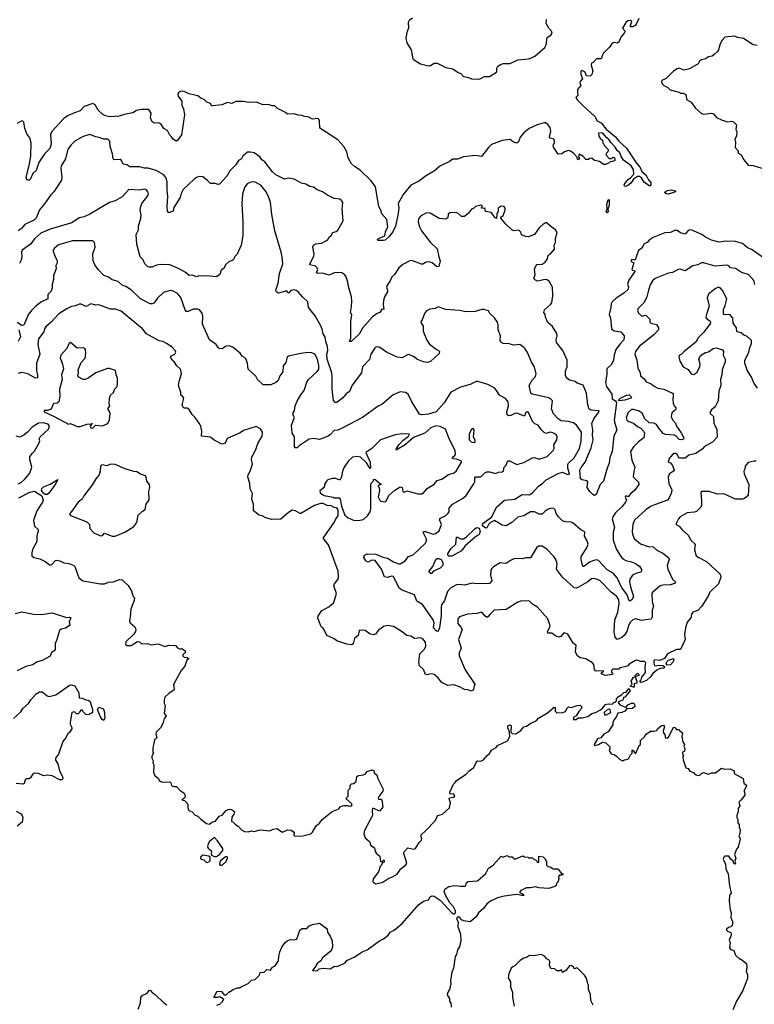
# Model space of a CAD drawing. Extents: x 2056909 to 2160450, y 827444 to 1016825.
# Tile 27 of 256: x 2068432 to 2075987, y 864864 to 874984. Entities that reach past the tile are written whole.
import ezdxf

# ---------------------------------------------------------------- set-up
doc = ezdxf.new("R2010")
doc.units = 0

msp = doc.modelspace()

# ---------------------------------------------------------------- linework, layer by layer
at = {"layer": '0CON10XD'}
for points in [[(2072472, 874998), (2072438, 874975), (2072428, 874955), (2072432, 874895), (2072415, 874852), (2072403, 874795), (2072414, 874745), (2072459, 874675), (2072475, 874582), (2072483, 874573), (2072528, 874548), (2072555, 874530), (2072635, 874510), (2072657, 874513), (2072695, 874536), (2072725, 874536), (2072815, 874491), (2072885, 874479), (2072942, 874442), (2072975, 874428), (2072987, 874407), (2072999, 874399), (2073049, 874389), (2073077, 874377), (2073153, 874373), (2073175, 874378), (2073211, 874399), (2073265, 874399), (2073334, 874445), (2073339, 874455), (2073338, 874485), (2073348, 874505), (2073382, 874528), (2073406, 874534), (2073475, 874532), (2073555, 874571), (2073665, 874583), (2073695, 874593), (2073730, 874610), (2073832, 874698), (2073848, 874725), (2073855, 874802), (2073895, 874825), (2073907, 874845), (2073901, 874865), (2073875, 874896), (2073848, 874945), (2073850, 874985)], [(2074798, 874995), (2074777, 874945), (2074760, 874925), (2074735, 874910), (2074715, 874910), (2074713, 874925), (2074728, 874965), (2074714, 874974), (2074685, 874972), (2074665, 874954), (2074632, 874895), (2074658, 874865), (2074649, 874845), (2074613, 874805), (2074595, 874753), (2074576, 874744), (2074545, 874749), (2074525, 874742), (2074499, 874701), (2074435, 874640), (2074418, 874605), (2074418, 874592), (2074407, 874583), (2074365, 874580), (2074330, 874545), (2074314, 874536), (2074308, 874515), (2074326, 874455), (2074315, 874420), (2074298, 874402), (2074260, 874405), (2074246, 874446), (2074215, 874460), (2074202, 874455), (2074202, 874422), (2074220, 874375), (2074195, 874350), (2074193, 874335), (2074202, 874308), (2074170, 874265), (2074167, 874235), (2074172, 874205), (2074151, 874185), (2074168, 874155), (2074228, 874098), (2074348, 873988), (2074372, 873945), (2074413, 873923), (2074465, 873858), (2074560, 873780), (2074595, 873734), (2074674, 873664), (2074775, 873510), (2074814, 873465), (2074829, 873425), (2074874, 873385), (2074898, 873338), (2074922, 873312), (2074923, 873285), (2074915, 873276), (2074905, 873275), (2074855, 873315), (2074825, 873360), (2074805, 873371), (2074785, 873371), (2074745, 873345), (2074716, 873304), (2074685, 873279), (2074665, 873270), (2074653, 873273), (2074649, 873285), (2074659, 873305), (2074689, 873341), (2074713, 873357), (2074747, 873395), (2074743, 873445), (2074721, 873481)], [(2076015, 874720), (2075975, 874726), (2075875, 874790), (2075815, 874799), (2075785, 874816), (2075715, 874809), (2075685, 874804), (2075655, 874774), (2075634, 874735), (2075617, 874673), (2075605, 874654), (2075574, 874626), (2075552, 874608), (2075515, 874602), (2075485, 874580), (2075445, 874570), (2075424, 874556), (2075410, 874530), (2075322, 874478), (2075265, 874464), (2075215, 874486), (2075195, 874479), (2075155, 874455), (2075082, 874378), (2075035, 874358), (2075031, 874345), (2075039, 874325), (2075055, 874306), (2075096, 874286), (2075123, 874263), (2075215, 874238), (2075225, 874230), (2075255, 874230), (2075275, 874217), (2075286, 874205), (2075291, 874165), (2075338, 874135), (2075383, 874073), (2075445, 874019), (2075465, 874014), (2075545, 874023), (2075568, 874015), (2075599, 873979), (2075655, 873952), (2075710, 873935), (2075755, 873941), (2075772, 873935), (2075803, 873903), (2075798, 873855), (2075808, 873835), (2075802, 873785), (2075788, 873755), (2075793, 873725), (2075791, 873671), (2075822, 873635), (2075822, 873612), (2075853, 873593), (2075880, 873545), (2075925, 873490), (2075975, 873486), (2076065, 873458)], [(2074721, 873481), (2074641, 873541), (2074617, 873577), (2074605, 873616), (2074578, 873638), (2074557, 873675), (2074512, 873722), (2074495, 873750), (2074470, 873770), (2074425, 873821), (2074384, 873816), (2074388, 873788), (2074405, 873760), (2074415, 873750), (2074425, 873750), (2074430, 873715), (2074440, 873705), (2074442, 873692), (2074488, 873645), (2074480, 873625), (2074463, 873607), (2074465, 873590), (2074495, 873558), (2074515, 873558), (2074535, 873570), (2074548, 873568), (2074552, 873538), (2074530, 873525), (2074505, 873522), (2074495, 873512), (2074455, 873497), (2074435, 873497), (2074396, 873526), (2074345, 873538), (2074315, 873560), (2074295, 873558), (2074283, 873547), (2074255, 873547), (2074228, 873578), (2074185, 873600), (2074180, 873585), (2074188, 873555), (2074173, 873543), (2074162, 873575), (2074130, 873610), (2074095, 873634), (2074075, 873640), (2074034, 873626), (2074006, 873604), (2073971, 873601), (2073921, 873675), (2073920, 873695), (2073933, 873717), (2073928, 873755), (2073886, 873766), (2073880, 873775), (2073896, 873835), (2073886, 873875), (2073865, 873908), (2073838, 873922), (2073825, 873923), (2073755, 873904), (2073672, 873865), (2073615, 873820), (2073579, 873775), (2073563, 873727), (2073545, 873716), (2073510, 873725), (2073475, 873753), (2073395, 873741), (2073285, 873700), (2073255, 873671), (2073181, 873579), (2073115, 873588), (2072995, 873573), (2072935, 873549), (2072885, 873549), (2072851, 873525), (2072753, 873477), (2072699, 873431), (2072606, 873375), (2072545, 873329), (2072455, 873284), (2072375, 873186), (2072323, 873095), (2072332, 873045), (2072321, 872975), (2072297, 872863), (2072270, 872805), (2072228, 872752), (2072191, 872719), (2072175, 872713), (2072114, 872714), (2072112, 872725), (2072121, 872735), (2072188, 872762), (2072195, 872805), (2072217, 872855), (2072209, 872929), (2072158, 872988), (2072147, 873027), (2072124, 873065), (2072092, 873265), (2072046, 873326), (2071935, 873438), (2071875, 873475), (2071845, 873503), (2071809, 873565), (2071795, 873626), (2071765, 873682), (2071705, 873749), (2071518, 873868), (2071517, 873945), (2071510, 873960), (2071495, 873969), (2071445, 873962), (2071405, 873982), (2071357, 873987), (2071335, 873998), (2071295, 874002), (2071255, 874016), (2071185, 874012), (2071165, 874030), (2071082, 874072), (2071057, 874097), (2071025, 874098), (2070993, 874113), (2070935, 874108), (2070875, 874133), (2070815, 874137), (2070785, 874131), (2070735, 874143), (2070655, 874143), (2070615, 874123), (2070565, 874131), (2070515, 874110), (2070415, 874098), (2070405, 874100), (2070393, 874123), (2070357, 874137), (2070330, 874165), (2070295, 874176), (2070265, 874202), (2070171, 874221), (2070125, 874244), (2070092, 874248), (2070065, 874237), (2070058, 874215), (2070063, 874197), (2070100, 874145), (2070100, 874105), (2070117, 874067), (2070126, 874005), (2070095, 873800), (2070052, 873738), (2070035, 873738), (2070009, 873755), (2069995, 873780), (2069975, 873798), (2069951, 873845), (2069916, 873866), (2069885, 873912), (2069855, 873922), (2069815, 873919), (2069793, 873933), (2069777, 873975), (2069784, 874024), (2069762, 874062), (2069685, 874062), (2069635, 874049), (2069595, 874025), (2069505, 874008), (2069455, 873992), (2069360, 873985), (2069315, 873995), (2069283, 874013), (2069238, 874055), (2069208, 874108), (2069185, 874121), (2069095, 874091), (2069053, 874047), (2068997, 874025), (2068924, 873995), (2068882, 873965), (2068763, 873835), (2068750, 873805), (2068757, 873705), (2068741, 873659), (2068691, 873609), (2068645, 873545), (2068628, 873515), (2068601, 873435), (2068568, 873402), (2068545, 873347), (2068525, 873331), (2068505, 873342), (2068500, 873365), (2068532, 873498), (2068546, 873585), (2068551, 873719), (2068538, 873768), (2068505, 873811), (2068485, 873864), (2068475, 873930), (2068465, 873942), (2068455, 873944), (2068405, 873918)], [(2071958, 871812), (2071925, 871750), (2071840, 871675), (2071824, 871675), (2071838, 871712), (2071837, 871885), (2071849, 871949), (2071834, 871975), (2071846, 872035), (2071848, 872095), (2071844, 872136), (2071812, 872242), (2071808, 872285), (2071790, 872340), (2071775, 872362), (2071745, 872382), (2071726, 872386), (2071665, 872383), (2071615, 872357), (2071545, 872379), (2071495, 872374), (2071484, 872385), (2071497, 872415), (2071492, 872435), (2071475, 872451), (2071417, 872465), (2071416, 872475), (2071456, 872554), (2071460, 872575), (2071446, 872645), (2071454, 872665), (2071475, 872681), (2071535, 872686), (2071587, 872715), (2071602, 872725), (2071615, 872748), (2071636, 872764), (2071654, 872795), (2071686, 872806), (2071705, 872821), (2071760, 872915), (2071750, 873035), (2071757, 873105), (2071742, 873125), (2071725, 873138), (2071665, 873146), (2071599, 873179), (2071545, 873214), (2071492, 873235), (2071455, 873264), (2071415, 873270), (2071375, 873293), (2071332, 873302), (2071256, 873346), (2071196, 873356), (2071155, 873346), (2071065, 873389), (2071031, 873421), (2070954, 873524), (2070924, 873544), (2070903, 873575), (2070845, 873614), (2070805, 873623), (2070775, 873622), (2070728, 873582), (2070715, 873552), (2070684, 873536), (2070655, 873493), (2070595, 873429), (2070564, 873376), (2070488, 873292), (2070475, 873290), (2070441, 873299), (2070395, 873300), (2070365, 873332), (2070315, 873370), (2070285, 873373), (2070256, 873364), (2070225, 873344), (2070115, 873239), (2070092, 873198), (2070084, 873155), (2070019, 873055), (2070009, 873015), (2069965, 873000), (2069952, 873015), (2069949, 873065), (2069956, 873165), (2069948, 873235), (2069948, 873318), (2069937, 873355), (2069915, 873388), (2069835, 873433), (2069755, 873457), (2069715, 873456), (2069665, 873471), (2069565, 873470), (2069535, 873491), (2069495, 873498), (2069478, 873535), (2069465, 873546), (2069405, 873543), (2069394, 873555), (2069388, 873605), (2069362, 873682), (2069359, 873735), (2069338, 873755), (2069295, 873756), (2069265, 873770), (2069215, 873781), (2069155, 873803), (2069085, 873783), (2068999, 873735), (2068962, 873698), (2068928, 873652), (2068902, 873555), (2068858, 873482), (2068854, 873455), (2068866, 873366), (2068862, 873335), (2068784, 873215), (2068754, 873185), (2068688, 873092), (2068635, 873030), (2068601, 872945), (2068586, 872925), (2068485, 872880), (2068447, 872833), (2068415, 872813)], [(2075991, 872261), (2075983, 872303), (2075927, 872365), (2075854, 872384), (2075793, 872425), (2075742, 872435), (2075724, 872454), (2075705, 872460), (2075585, 872452), (2075465, 872484), (2075445, 872484), (2075406, 872464), (2075355, 872454), (2075276, 872404), (2075225, 872418), (2075205, 872416), (2075145, 872385), (2075105, 872379), (2074968, 872325), (2074941, 872299), (2074915, 872259), (2074898, 872205), (2074880, 872135), (2074853, 872077), (2074793, 872015), (2074786, 871995), (2074797, 871967), (2074825, 871941), (2074835, 871938), (2074865, 871948), (2074876, 871945), (2074911, 871905), (2074914, 871875), (2074922, 871865), (2074982, 871852), (2075000, 871815), (2075000, 871795), (2074955, 871745), (2074804, 871625), (2074766, 871575), (2074759, 871545), (2074780, 871485), (2074789, 871405), (2074814, 871355), (2074818, 871325), (2074855, 871293), (2074875, 871261), (2074925, 871241), (2074950, 871220), (2074995, 871195), (2075055, 871186), (2075151, 871141), (2075153, 871115), (2075148, 871085), (2075154, 871044), (2075162, 871015), (2075180, 870995), (2075180, 870985), (2075176, 870974), (2075142, 870945), (2075134, 870926), (2075131, 870905), (2075145, 870870), (2075176, 870836), (2075187, 870805), (2075236, 870736), (2075262, 870685), (2075259, 870671), (2075235, 870664), (2075215, 870670), (2075185, 870701), (2075165, 870712), (2075075, 870721), (2075051, 870730), (2075004, 870785), (2074982, 870822), (2074955, 870837), (2074905, 870840), (2074856, 870885), (2074838, 870935), (2074795, 870963), (2074745, 870978), (2074725, 870977), (2074688, 870945), (2074668, 870895), (2074675, 870869), (2074695, 870853), (2074745, 870836), (2074785, 870802), (2074820, 870785), (2074851, 870751), (2074857, 870735), (2074850, 870685), (2074795, 870644), (2074744, 870595), (2074712, 870545), (2074728, 870455), (2074758, 870385), (2074748, 870345), (2074740, 870285), (2074795, 870230), (2074799, 870205), (2074755, 870145), (2074718, 870115), (2074695, 870088), (2074685, 870080), (2074676, 870086), (2074662, 870085), (2074658, 870075), (2074671, 870045), (2074663, 870025), (2074625, 869977), (2074560, 869915), (2074532, 869875), (2074526, 869855), (2074548, 869765), (2074534, 869716), (2074535, 869635), (2074565, 869545), (2074614, 869465), (2074635, 869442), (2074665, 869424), (2074725, 869413), (2074759, 869399), (2074806, 869366), (2074829, 869325), (2074821, 869305), (2074768, 869292), (2074735, 869275), (2074708, 869232), (2074705, 869205), (2074712, 869155), (2074743, 869055), (2074730, 869025), (2074715, 869011), (2074700, 869010), (2074681, 869071), (2074621, 869151), (2074575, 869246), (2074535, 869295), (2074475, 869329), (2074385, 869425), (2074365, 869432), (2074335, 869427), (2074292, 869408), (2074235, 869363), (2074224, 869364), (2074206, 869435), (2074207, 869465), (2074263, 869555), (2074278, 869595), (2074265, 869635), (2074239, 869675), (2074244, 869715), (2074236, 869725), (2074202, 869742), (2074125, 869809), (2074105, 869819), (2074045, 869824), (2074014, 869834), (2073974, 869874), (2073950, 869910), (2073939, 869945), (2073925, 869959), (2073905, 869964), (2073867, 869953), (2073835, 869932), (2073805, 869903), (2073775, 869902), (2073725, 869926), (2073685, 869924), (2073615, 869886), (2073555, 869872), (2073493, 869817), (2073435, 869783), (2073395, 869788), (2073315, 869836), (2073275, 869816), (2073255, 869797), (2073235, 869760), (2073225, 869758), (2073193, 869783), (2073194, 869805), (2073286, 869874), (2073335, 869975), (2073418, 870045), (2073523, 870057), (2073598, 870105), (2073670, 870100), (2073705, 870120), (2073765, 870186), (2073811, 870219), (2073845, 870254), (2073969, 870321), (2074015, 870334), (2074065, 870310), (2074088, 870312), (2074070, 870375), (2074069, 870411), (2074076, 870425), (2074135, 870480), (2074189, 870575), (2074207, 870653), (2074208, 870745), (2074158, 870815), (2074129, 870839), (2074075, 870855), (2074001, 870861), (2073970, 870880), (2073923, 870933), (2073900, 870985), (2073910, 871065), (2073895, 871085), (2073875, 871097), (2073704, 871134), (2073689, 871145), (2073673, 871225), (2073702, 871278), (2073736, 871315), (2073742, 871345), (2073728, 871415), (2073695, 871465), (2073685, 871490), (2073654, 871564), (2073630, 871600), (2073616, 871616), (2073575, 871644), (2073515, 871638), (2073465, 871652), (2073405, 871656), (2073379, 871669), (2073374, 871685), (2073378, 871735), (2073352, 871795), (2073352, 871845), (2073346, 871876), (2073315, 871918), (2073268, 871965), (2073255, 871992), (2073204, 872004), (2073185, 872004), (2073115, 871984), (2073025, 871980), (2072955, 871994), (2072814, 872006), (2072735, 872032), (2072704, 872016), (2072650, 872010), (2072617, 871993), (2072594, 871965), (2072572, 871898), (2072558, 871882), (2072560, 871865), (2072580, 871835), (2072583, 871783), (2072620, 871690), (2072648, 871648), (2072715, 871597), (2072740, 871585), (2072750, 871575), (2072745, 871553), (2072658, 871472), (2072625, 871460), (2072585, 871466), (2072515, 871493), (2072490, 871520), (2072435, 871541), (2072420, 871540), (2072365, 871510), (2072315, 871514), (2072205, 871565), (2072135, 871613), (2072115, 871620), (2072095, 871618), (2072081, 871605), (2072043, 871545), (2072028, 871492), (2071959, 871415), (2071947, 871353), (2071852, 871228), (2071825, 871161), (2071791, 871139), (2071754, 871096), (2071695, 871051), (2071675, 871049), (2071661, 871071), (2071647, 871187), (2071647, 871305), (2071643, 871355), (2071595, 871495), (2071591, 871545), (2071600, 871585), (2071599, 871625), (2071581, 871675), (2071572, 871722), (2071552, 871755), (2071542, 871802), (2071524, 871844), (2071471, 871941), (2071402, 872025), (2071394, 872085), (2071345, 872131), (2071297, 872187), (2071275, 872202), (2071254, 872206), (2071221, 872199), (2071195, 872174), (2071185, 872180), (2071178, 872198), (2071095, 872174), (2071075, 872182), (2071070, 872190), (2071068, 872205), (2071091, 872275), (2071105, 872375), (2071138, 872475), (2071133, 872545), (2071121, 872595), (2071056, 872815), (2071025, 872982), (2071013, 873105), (2070996, 873156), (2070966, 873216), (2070912, 873282), (2070855, 873313), (2070825, 873318), (2070798, 873312), (2070773, 873295), (2070748, 873265), (2070723, 873195), (2070718, 873095), (2070727, 872903), (2070726, 872765), (2070711, 872665), (2070670, 872575), (2070647, 872553), (2070630, 872520), (2070615, 872507), (2070585, 872500), (2070548, 872465), (2070530, 872425), (2070505, 872410), (2070490, 872365)], [(2070490, 872365), (2070455, 872342), (2070355, 872352), (2070335, 872347), (2070275, 872350), (2070255, 872340), (2070205, 872359), (2070175, 872356), (2070135, 872389), (2070067, 872427), (2069975, 872464), (2069885, 872469), (2069840, 872460), (2069795, 872441), (2069765, 872440), (2069745, 872448), (2069718, 872475), (2069702, 872515), (2069670, 872545), (2069637, 872675), (2069631, 872775), (2069653, 872825), (2069655, 872860), (2069678, 872945), (2069680, 872975), (2069672, 873025), (2069677, 873065), (2069687, 873093), (2069749, 873175), (2069756, 873195), (2069751, 873215), (2069735, 873235), (2069715, 873242), (2069662, 873232), (2069555, 873238), (2069485, 873164), (2069415, 873123), (2069355, 873105), (2069155, 872986), (2069095, 872958), (2069044, 872946), (2068968, 872895), (2068745, 872830), (2068651, 872789), (2068588, 872735), (2068542, 872675), (2068458, 872615), (2068451, 872595), (2068454, 872545), (2068447, 872513), (2068431, 872479)], [(2075105, 873192), (2075085, 873195), (2075066, 873205), (2075071, 873215), (2075095, 873228), (2075135, 873235), (2075178, 873225), (2075178, 873215), (2075105, 873192)], [(2074475, 873000), (2074464, 873015), (2074474, 873036), (2074470, 873085), (2074485, 873132), (2074495, 873136), (2074495, 873075), (2074480, 873035), (2074485, 873012), (2074475, 873000)], [(2076072, 872542), (2075965, 872620), (2075915, 872644), (2075865, 872682), (2075795, 872705), (2075695, 872709), (2075625, 872697), (2075545, 872718), (2075485, 872748), (2075446, 872776), (2075345, 872822), (2075325, 872825), (2075305, 872818), (2075275, 872781), (2075227, 872793), (2075195, 872816), (2075165, 872817), (2075125, 872796), (2075065, 872794), (2074945, 872744), (2074905, 872717), (2074885, 872693), (2074855, 872679), (2074830, 872635), (2074795, 872611), (2074763, 872517), (2074755, 872512), (2074735, 872520), (2074720, 872515), (2074720, 872500), (2074747, 872485), (2074728, 872415), (2074735, 872408), (2074756, 872406), (2074759, 872395), (2074695, 872305), (2074684, 872265), (2074692, 872235), (2074688, 872215), (2074645, 872174), (2074567, 872123), (2074526, 872085), (2074516, 872065), (2074513, 872025), (2074493, 871955), (2074507, 871915), (2074518, 871805), (2074547, 871785), (2074614, 871774), (2074647, 871735), (2074650, 871725), (2074644, 871695), (2074607, 871653), (2074562, 871595), (2074545, 871535), (2074538, 871485), (2074519, 871441), (2074470, 871395), (2074471, 871345), (2074458, 871255), (2074468, 871215), (2074522, 871135), (2074526, 871086), (2074560, 871065), (2074568, 871048), (2074544, 870865), (2074573, 870765), (2074542, 870708), (2074524, 870545), (2074502, 870485), (2074495, 870425), (2074474, 870376), (2074435, 870240), (2074400, 870205), (2074361, 870105), (2074345, 870094), (2074325, 870105), (2074295, 870136), (2074269, 870175), (2074274, 870235), (2074262, 870245), (2074215, 870253), (2074198, 870265), (2074194, 870355), (2074205, 870382), (2074248, 870435), (2074310, 870585), (2074330, 870665), (2074323, 870715), (2074327, 870765), (2074315, 870835), (2074335, 870881), (2074386, 870945), (2074393, 870965), (2074305, 870971), (2074290, 870980), (2074276, 871025), (2074262, 871145), (2074227, 871227), (2074165, 871249), (2074144, 871264), (2074085, 871280), (2074059, 871299), (2074046, 871325), (2074044, 871375), (2074061, 871415), (2074062, 871438), (2074064, 871485), (2074017, 871585), (2073952, 871665), (2073948, 871695), (2073959, 871735), (2073955, 871758), (2073912, 871832), (2073865, 871870), (2073839, 871925), (2073837, 871955), (2073821, 871975), (2073830, 872000), (2073892, 872055), (2073904, 872075), (2073914, 872145), (2073912, 872235), (2073880, 872290), (2073855, 872309), (2073835, 872312), (2073756, 872296), (2073735, 872307), (2073719, 872325), (2073734, 872366), (2073728, 872415), (2073735, 872448), (2073755, 872468), (2073805, 872472), (2073835, 872492), (2073861, 872525), (2073867, 872563), (2073886, 872574), (2073933, 872625), (2073930, 872665), (2073942, 872695), (2073944, 872735), (2073958, 872795), (2073944, 872824), (2073908, 872848), (2073845, 872898), (2073815, 872883), (2073773, 872845), (2073728, 872775), (2073665, 872753), (2073635, 872757), (2073594, 872774), (2073585, 872800), (2073565, 872820), (2073515, 872812), (2073492, 872825), (2073432, 872882), (2073380, 872945), (2073380, 872955), (2073405, 872970), (2073426, 873025), (2073426, 873045), (2073414, 873064), (2073385, 873066), (2073352, 873048), (2073354, 873015), (2073340, 872985), (2073335, 872942), (2073315, 872950), (2073308, 872968), (2073281, 873001), (2073224, 873014), (2073215, 873050), (2073208, 873042), (2073180, 873045), (2073180, 873055), (2073190, 873065), (2073175, 873076), (2073120, 873065), (2073098, 873042), (2073080, 873035), (2073046, 872994), (2073005, 872962), (2072975, 872962), (2072938, 872995), (2072915, 873001), (2072855, 872998), (2072840, 872985), (2072834, 872946), (2072816, 872934), (2072745, 872942), (2072655, 872996), (2072615, 872998), (2072555, 872964), (2072535, 872938), (2072531, 872905), (2072544, 872855), (2072564, 872815), (2072656, 872695), (2072727, 872627), (2072741, 872545), (2072755, 872505), (2072742, 872448), (2072722, 872442), (2072675, 872484), (2072655, 872492), (2072630, 872495), (2072605, 872488), (2072579, 872471), (2072565, 872471), (2072465, 872510), (2072445, 872506), (2072373, 872467), (2072330, 872435), (2072288, 872365), (2072256, 872335), (2072241, 872299), (2072211, 872255), (2072204, 872235), (2072216, 872205), (2072216, 872185), (2072184, 872135), (2072173, 872097), (2072170, 872055), (2072178, 872005), (2072155, 872008), (2072137, 871975), (2072110, 871965), (2072059, 871931), (2071958, 871812)], [(2072330, 869390), (2072345, 869392), (2072395, 869422), (2072430, 869465), (2072477, 869483), (2072605, 869605), (2072615, 869625), (2072615, 869645), (2072584, 869705), (2072586, 869724), (2072606, 869724), (2072685, 869697), (2072707, 869703), (2072745, 869730), (2072770, 869795), (2072752, 869835), (2072754, 869856), (2072815, 869889), (2072839, 869911), (2072848, 869925), (2072849, 869965), (2072884, 870006), (2072985, 870062), (2073022, 870095), (2073104, 870215), (2073112, 870235), (2073113, 870275), (2073121, 870285), (2073175, 870287), (2073215, 870327), (2073235, 870336), (2073266, 870336), (2073325, 870320), (2073355, 870333), (2073395, 870337), (2073407, 870345), (2073411, 870369), (2073416, 870385), (2073436, 870405), (2073444, 870436), (2073455, 870449), (2073470, 870450), (2073545, 870413), (2073615, 870431), (2073705, 870481), (2073725, 870484), (2073765, 870470), (2073785, 870470), (2073855, 870496), (2073919, 870555), (2073927, 870575), (2073926, 870615), (2073955, 870666), (2073961, 870695), (2073949, 870719), (2073915, 870739), (2073887, 870743), (2073845, 870731), (2073825, 870741), (2073795, 870772), (2073765, 870818), (2073730, 870830), (2073706, 870855), (2073665, 870945), (2073655, 870953), (2073635, 870938), (2073625, 870910), (2073545, 870941), (2073525, 870937), (2073484, 870916), (2073464, 870914), (2073445, 870924), (2073443, 870955), (2073460, 871015), (2073454, 871055), (2073429, 871089), (2073365, 871125), (2073344, 871164), (2073317, 871197), (2073245, 871236), (2073145, 871264), (2073125, 871264), (2073065, 871236), (2072965, 871206), (2072865, 871156), (2072798, 871045), (2072715, 870952), (2072635, 870929), (2072565, 870924), (2072545, 870931), (2072533, 870945), (2072466, 871055), (2072426, 871135), (2072401, 871151), (2072345, 871158), (2072272, 871128), (2072155, 871028), (2072120, 871010), (2071957, 870895), (2071750, 870785), (2071705, 870766), (2071665, 870762), (2071629, 870721), (2071605, 870704), (2071515, 870670), (2071455, 870680), (2071408, 870672), (2071307, 870605), (2071285, 870584), (2071264, 870584), (2071259, 870595), (2071257, 870695), (2071236, 870735), (2071226, 870815), (2071257, 870895), (2071245, 870920), (2071244, 870945), (2071260, 870965), (2071266, 871015), (2071285, 871062), (2071322, 871128), (2071358, 871172), (2071385, 871257), (2071404, 871285), (2071491, 871369), (2071507, 871393), (2071510, 871430), (2071496, 871494), (2071467, 871547), (2071435, 871560), (2071395, 871562), (2071325, 871554), (2071195, 871526), (2071184, 871515), (2071168, 871462), (2071142, 871425), (2071139, 871365), (2071106, 871325), (2071092, 871275), (2071068, 871255), (2071015, 871230), (2070935, 871232), (2070877, 871287), (2070859, 871319), (2070781, 871391), (2070776, 871455), (2070759, 871499), (2070745, 871513), (2070720, 871525), (2070699, 871555), (2070649, 871599), (2070625, 871617), (2070585, 871633), (2070555, 871628), (2070515, 871600), (2070484, 871604), (2070473, 871613), (2070453, 871645), (2070383, 871693), (2070313, 871855), (2070314, 871936), (2070309, 871969), (2070280, 872000), (2070265, 872008), (2070215, 872010), (2070165, 871986), (2070145, 871986), (2070133, 872003), (2070090, 872130), (2070055, 872169), (2070005, 872197), (2069975, 872201), (2069911, 872180), (2069848, 872122), (2069811, 872069), (2069795, 872062), (2069774, 872064), (2069675, 872114), (2069581, 872205), (2069525, 872240), (2069486, 872255), (2069445, 872292), (2069385, 872311), (2069345, 872337), (2069296, 872356), (2069239, 872415), (2069206, 872465), (2069187, 872507), (2069186, 872576), (2069209, 872645), (2069200, 872695), (2069185, 872710), (2069135, 872712), (2068975, 872712), (2068830, 872670), (2068790, 872635), (2068777, 872615), (2068777, 872605), (2068792, 872555), (2068818, 872505), (2068818, 872485), (2068803, 872457), (2068807, 872425), (2068802, 872405), (2068781, 872355), (2068781, 872315), (2068766, 872265), (2068767, 872225), (2068756, 872194), (2068722, 872158), (2068723, 872115), (2068650, 872080), (2068594, 872036), (2068555, 871996), (2068523, 871957), (2068475, 871845), (2068455, 871841), (2068405, 871871)], [(2076018, 871195), (2075985, 871245), (2075959, 871309), (2075915, 871383), (2075889, 871455), (2075890, 871480), (2075932, 871568), (2075940, 871615), (2075957, 871655), (2075958, 871685), (2075915, 871728), (2075874, 871744), (2075850, 871765), (2075807, 871777), (2075803, 871815), (2075771, 871865), (2075766, 871915), (2075735, 871953), (2075685, 871950), (2075670, 871955), (2075670, 872005), (2075688, 872045), (2075703, 872115), (2075659, 872199), (2075635, 872228), (2075615, 872233), (2075583, 872217), (2075517, 872163), (2075502, 872125), (2075521, 872039), (2075498, 871968), (2075487, 871925), (2075490, 871915), (2075532, 871885), (2075536, 871864), (2075467, 871773), (2075405, 871709), (2075388, 871672), (2075264, 871575), (2075239, 871545), (2075218, 871535), (2075212, 871515), (2075221, 871475), (2075255, 871416), (2075305, 871387), (2075339, 871345), (2075365, 871336), (2075395, 871357), (2075428, 871415), (2075431, 871445), (2075417, 871495), (2075435, 871531), (2075485, 871564), (2075515, 871569), (2075565, 871606), (2075595, 871610), (2075659, 871589), (2075669, 871575), (2075667, 871535), (2075687, 871495), (2075686, 871466), (2075656, 871385), (2075654, 871335), (2075639, 871285), (2075642, 871225), (2075622, 871165), (2075615, 871065), (2075585, 871004), (2075545, 870973), (2075531, 870945), (2075535, 870933), (2075566, 870906), (2075569, 870835), (2075601, 870775), (2075605, 870694), (2075557, 870643), (2075475, 870598), (2075450, 870570), (2075384, 870525), (2075315, 870509), (2075275, 870476), (2075215, 870478), (2075194, 870515), (2075178, 870525), (2075163, 870525), (2075146, 870515), (2075111, 870475), (2075100, 870435), (2075125, 870428), (2075145, 870402), (2075161, 870355), (2075155, 870342), (2075113, 870315), (2075100, 870285), (2075107, 870215), (2075137, 870155), (2075136, 870124), (2075115, 870075), (2075095, 870046), (2074970, 870000), (2074920, 869980), (2074871, 869945), (2074755, 869840), (2074737, 869795), (2074731, 869725), (2074735, 869695), (2074753, 869653), (2074815, 869598), (2074895, 869571), (2074946, 869566), (2074985, 869531), (2075045, 869501), (2075106, 869456), (2075111, 869435), (2075092, 869375), (2075097, 869335), (2075144, 869234), (2075176, 869205), (2075165, 869188), (2075125, 869175), (2075045, 869172), (2075017, 869165), (2074939, 869095), (2074934, 869085), (2074938, 869005), (2074949, 868955), (2074936, 868915), (2074937, 868843), (2074925, 868824), (2074867, 868815), (2074825, 868809), (2074765, 868826), (2074737, 868815), (2074710, 868790), (2074695, 868766), (2074676, 868695), (2074652, 868658), (2074625, 868634), (2074575, 868612), (2074556, 868636), (2074544, 868694), (2074554, 868815), (2074583, 868895), (2074598, 868985), (2074595, 869020), (2074574, 869054), (2074515, 869101), (2074400, 869215), (2074375, 869229), (2074335, 869240), (2074312, 869238), (2074274, 869206), (2074180, 869150), (2074155, 869142), (2074135, 869144), (2074014, 869254), (2073952, 869338), (2073959, 869395), (2073946, 869435), (2073926, 869465), (2073852, 869542), (2073805, 869572), (2073767, 869573), (2073746, 869555), (2073685, 869452), (2073638, 869452), (2073604, 869444), (2073525, 869446), (2073485, 869429), (2073445, 869401), (2073425, 869396), (2073375, 869401), (2073305, 869360), (2073286, 869344), (2073276, 869325), (2073274, 869275), (2073288, 869215), (2073265, 869188), (2073125, 869187), (2073085, 869194), (2073005, 869172), (2072945, 869180), (2072925, 869176), (2072865, 869146), (2072832, 869108), (2072802, 869015), (2072771, 868969), (2072766, 868945), (2072768, 868858), (2072749, 868735), (2072735, 868699), (2072725, 868696), (2072715, 868702), (2072688, 868735), (2072693, 868785), (2072686, 868815), (2072574, 868974), (2072517, 869007), (2072491, 869071), (2072365, 869121), (2072335, 869141), (2072275, 869262), (2072255, 869263), (2072215, 869250), (2072185, 869259), (2072154, 869335), (2072089, 869425), (2072052, 869428), (2072015, 869409), (2071991, 869421), (2071971, 869455), (2071978, 869482), (2072005, 869494), (2072095, 869492), (2072165, 869459), (2072215, 869450), (2072275, 869413), (2072330, 869390)], [(2076005, 870447), (2075985, 870448), (2075925, 870432), (2075892, 870395), (2075891, 870365), (2075880, 870345), (2075882, 870315), (2075931, 870205), (2075922, 870095), (2075886, 870064), (2075865, 870056), (2075795, 870056), (2075712, 870092), (2075675, 870109), (2075607, 870107), (2075524, 870134), (2075444, 870136), (2075436, 870124), (2075444, 870035), (2075443, 869995), (2075436, 869975), (2075391, 869929), (2075369, 869921), (2075295, 869916), (2075225, 869874), (2075208, 869855), (2075183, 869805), (2075184, 869794), (2075215, 869780), (2075248, 869738), (2075307, 869687), (2075335, 869636), (2075379, 869595), (2075371, 869535), (2075388, 869475), (2075415, 869455), (2075495, 869416), (2075636, 869285), (2075641, 869255), (2075620, 869185), (2075526, 869095), (2075516, 869065), (2075447, 868957), (2075405, 868913), (2075353, 868895), (2075342, 868875), (2075334, 868835), (2075298, 868792), (2075278, 868735), (2075269, 868665), (2075277, 868615), (2075228, 868512), (2075185, 868512), (2075095, 868467), (2075063, 868417), (2075015, 868399), (2074965, 868403), (2074953, 868395), (2074952, 868372), (2074962, 868342), (2075015, 868351), (2075045, 868348), (2075063, 868335), (2075055, 868317), (2075025, 868318), (2074985, 868300), (2074942, 868265), (2074922, 868235), (2074877, 868193), (2074825, 868170), (2074815, 868170), (2074810, 868185), (2074822, 868198), (2074830, 868225), (2074868, 868275), (2074864, 868334), (2074872, 868375), (2074857, 868387), (2074815, 868388), (2074785, 868400), (2074765, 868398), (2074699, 868361), (2074685, 868342), (2074670, 868335), (2074605, 868322), (2074592, 868308), (2074558, 868308), (2074532, 868308), (2074518, 868295), (2074518, 868278), (2074530, 868265), (2074527, 868253), (2074455, 868243), (2074412, 868262), (2074422, 868278), (2074435, 868280), (2074435, 868290), (2074365, 868288), (2074355, 868292), (2074343, 868305), (2074337, 868355), (2074323, 868373), (2074254, 868414), (2074195, 868425), (2074170, 868445), (2074148, 868485), (2074154, 868554), (2074124, 868575), (2074069, 868669), (2074035, 868683), (2074025, 868680), (2073996, 868644), (2073975, 868638), (2073934, 868654), (2073905, 868677), (2073865, 868679), (2073859, 868695), (2073882, 868735), (2073886, 868754), (2073864, 868825), (2073756, 868945), (2073706, 868976), (2073676, 869006), (2073595, 869012), (2073555, 868996), (2073435, 868922), (2073310, 868915), (2073268, 868872), (2073246, 868845), (2073235, 868841), (2073215, 868856), (2073185, 868894), (2073135, 868881), (2073036, 868874), (2072955, 868846), (2072938, 868825), (2072938, 868778), (2072970, 868740), (2072981, 868715), (2072945, 868615), (2072973, 868525), (2072952, 868475), (2072951, 868445), (2073012, 868302), (2073113, 868155), (2073096, 868094), (2073075, 868083), (2073045, 868096), (2073005, 868098), (2072955, 868128), (2072896, 868146), (2072835, 868142), (2072775, 868172), (2072728, 868228), (2072693, 868253), (2072665, 868262), (2072621, 868251), (2072605, 868255), (2072584, 868305), (2072543, 868343), (2072538, 868385), (2072547, 868465), (2072595, 868514), (2072609, 868545), (2072606, 868585), (2072573, 868625), (2072555, 868631), (2072494, 868624), (2072455, 868649), (2072415, 868654), (2072355, 868700), (2072275, 868746), (2072215, 868756), (2072175, 868747), (2072146, 868724), (2072125, 868717), (2072095, 868672), (2072075, 868663), (2072035, 868670), (2071985, 868706), (2071955, 868711), (2071923, 868707), (2071912, 868655), (2071876, 868624), (2071862, 868568), (2071845, 868560), (2071795, 868564), (2071695, 868599), (2071665, 868620), (2071592, 868655), (2071557, 868727), (2071535, 868742), (2071525, 868762), (2071498, 868835), (2071503, 868855), (2071535, 868908), (2071611, 868949), (2071662, 868995), (2071689, 869085), (2071662, 869165), (2071668, 869185), (2071707, 869235), (2071712, 869265), (2071708, 869315), (2071608, 869585), (2071553, 869655), (2071666, 869815), (2071682, 869855), (2071706, 869884), (2071707, 869937), (2071700, 869955), (2071687, 869967), (2071665, 869970), (2071637, 869987), (2071595, 869990), (2071552, 870012), (2071525, 870012), (2071465, 869990), (2071325, 869908), (2071315, 869908), (2071267, 869937), (2071235, 869943), (2071195, 869920), (2071119, 869851), (2071025, 869848), (2070964, 869864), (2070925, 869886), (2070895, 869893), (2070836, 869936), (2070838, 870005), (2070820, 870055), (2070826, 870115), (2070803, 870163), (2070798, 870215), (2070779, 870285), (2070782, 870305), (2070804, 870345), (2070826, 870415), (2070817, 870465), (2070821, 870485), (2070865, 870576), (2070882, 870628), (2070927, 870705), (2070928, 870745), (2070910, 870780), (2070865, 870802), (2070735, 870762), (2070701, 870739), (2070565, 870680), (2070545, 870632), (2070512, 870622), (2070433, 870663), (2070395, 870694), (2070303, 870703), (2070306, 870755), (2070294, 870805), (2070277, 870837), (2070235, 870897), (2070207, 870925), (2070176, 870976), (2070155, 870992), (2070125, 870992), (2070110, 871005), (2070104, 871026), (2070121, 871095), (2070107, 871115), (2070088, 871125), (2070088, 871155), (2070066, 871225), (2070071, 871265), (2070096, 871345), (2070091, 871381), (2070084, 871394), (2070049, 871425), (2070023, 871465), (2069999, 871485), (2069984, 871515), (2069992, 871528), (2070027, 871545), (2070038, 871565), (2070032, 871585), (2069999, 871619), (2069942, 871655), (2069905, 871676), (2069865, 871684), (2069738, 871755), (2069695, 871805), (2069522, 871952), (2069475, 871988), (2069417, 872007), (2069365, 872008), (2069245, 872054), (2069215, 872050), (2069165, 872062), (2069115, 872036), (2069065, 872059), (2069045, 872061), (2069005, 872044), (2068965, 872037), (2068917, 872013), (2068835, 871961), (2068756, 871875), (2068702, 871828), (2068686, 871805), (2068679, 871775), (2068625, 871705), (2068620, 871645), (2068640, 871545), (2068606, 871454), (2068606, 871375), (2068616, 871335), (2068615, 871303), (2068595, 871298), (2068515, 871345), (2068455, 871357), (2068415, 871346)], [(2068424, 871795), (2068440, 871725), (2068418, 871675)], [(2069185, 870784), (2069213, 870817), (2069285, 870810), (2069340, 870835), (2069355, 870870), (2069362, 870935), (2069357, 870957), (2069340, 870985), (2069358, 871015), (2069352, 871035), (2069356, 871095), (2069366, 871125), (2069397, 871153), (2069409, 871191), (2069433, 871215), (2069439, 871245), (2069438, 871298), (2069423, 871335), (2069417, 871377), (2069355, 871399), (2069335, 871400), (2069216, 871354), (2069135, 871299), (2069106, 871286), (2069084, 871284), (2069039, 871309), (2069030, 871325), (2069036, 871355), (2069033, 871385), (2069065, 871459), (2069104, 871506), (2069114, 871555), (2069109, 871595), (2069102, 871605), (2069085, 871612), (2069025, 871608), (2068955, 871666), (2068941, 871659), (2068916, 871605), (2068854, 871535), (2068849, 871505), (2068863, 871473), (2068874, 871445), (2068882, 871395), (2068861, 871335), (2068868, 871285), (2068843, 871185), (2068845, 871115), (2068836, 871055), (2068818, 871042), (2068785, 871039), (2068777, 871033), (2068755, 870981), (2068715, 870968), (2068685, 870966), (2068683, 870955), (2068787, 870907), (2068935, 870828), (2068955, 870832), (2069025, 870801), (2069055, 870804), (2069126, 870826), (2069170, 870830), (2069177, 870837), (2069158, 870805), (2069165, 870788), (2069185, 870784)], [(2074595, 871067), (2074589, 871075), (2074611, 871095), (2074671, 871125), (2074699, 871129), (2074723, 871105), (2074717, 871095), (2074655, 871074), (2074595, 871067)], [(2068417, 870213), (2068450, 870230), (2068482, 870258), (2068536, 870324), (2068557, 870385), (2068538, 870465), (2068538, 870492), (2068560, 870525), (2068585, 870548), (2068633, 870635), (2068640, 870655), (2068634, 870675), (2068643, 870695), (2068729, 870775), (2068740, 870805), (2068725, 870827), (2068675, 870841), (2068625, 870836), (2068559, 870795), (2068514, 870745), (2068476, 870715), (2068435, 870693), (2068396, 870705)], [(2071905, 869835), (2071954, 869844), (2071976, 869855), (2072009, 869885), (2072036, 869925), (2072042, 869955), (2072042, 870205), (2072050, 870225), (2072070, 870245), (2072072, 870258), (2072085, 870260), (2072150, 870205), (2072120, 870195), (2072120, 870185), (2072130, 870175), (2072132, 870145), (2072119, 870079), (2072138, 870038), (2072185, 870030), (2072197, 870033), (2072232, 870098), (2072291, 870149), (2072345, 870182), (2072367, 870175), (2072373, 870135), (2072385, 870128), (2072415, 870140), (2072525, 870110), (2072569, 870111), (2072585, 870120), (2072624, 870166), (2072695, 870209), (2072725, 870249), (2072775, 870261), (2072842, 870308), (2072895, 870324), (2072920, 870345), (2072976, 870435), (2072976, 870445), (2072925, 870467), (2072885, 870470), (2072878, 870485), (2072906, 870504), (2072914, 870516), (2072912, 870552), (2072846, 870685), (2072810, 870775), (2072755, 870804), (2072712, 870808), (2072661, 870789), (2072599, 870735), (2072481, 870689), (2072396, 870614), (2072305, 870560), (2072307, 870575), (2072331, 870615), (2072375, 870661), (2072430, 870705), (2072440, 870725), (2072369, 870729), (2072295, 870717), (2072144, 870665), (2072055, 870577), (2071992, 870535), (2072036, 870435), (2072040, 870375), (2072035, 870370), (2072023, 870393), (2072000, 870430), (2071938, 870488), (2071905, 870496), (2071855, 870486), (2071815, 870450), (2071770, 870385), (2071751, 870345), (2071740, 870285), (2071725, 870250), (2071685, 870267), (2071645, 870267), (2071602, 870255), (2071588, 870242), (2071568, 870205), (2071562, 870175), (2071518, 870142), (2071522, 870122), (2071563, 870093), (2071655, 870078), (2071665, 870070), (2071718, 870068), (2071727, 870057), (2071740, 869985), (2071775, 869890), (2071811, 869865), (2071865, 869841), (2071905, 869835)], [(2073095, 870639), (2073115, 870643), (2073115, 870660), (2073099, 870695), (2073106, 870765), (2073095, 870783), (2073080, 870775), (2073056, 870725), (2073054, 870665), (2073075, 870644), (2073095, 870639)], [(2069415, 869674), (2069515, 869716), (2069605, 869774), (2069637, 869815), (2069649, 869891), (2069695, 869932), (2069722, 869948), (2069733, 870005), (2069765, 870050), (2069762, 870135), (2069769, 870175), (2069766, 870205), (2069740, 870240), (2069733, 870285), (2069725, 870297), (2069675, 870312), (2069636, 870336), (2069605, 870339), (2069516, 870366), (2069415, 870412), (2069365, 870416), (2069345, 870404), (2069325, 870400), (2069285, 870409), (2069274, 870406), (2069264, 870395), (2069260, 870345), (2069249, 870305), (2069214, 870266), (2069182, 870205), (2069091, 870089), (2069074, 870055), (2069035, 870025), (2068967, 869933), (2068946, 869905), (2068955, 869889), (2069122, 869822), (2069150, 869795), (2069155, 869755), (2069195, 869709), (2069265, 869678), (2069285, 869682), (2069305, 869707), (2069385, 869674), (2069415, 869674)], [(2068715, 870104), (2068694, 870105), (2068676, 870116), (2068658, 870145), (2068659, 870165), (2068678, 870182), (2068745, 870209), (2068825, 870258), (2068795, 870199), (2068730, 870115), (2068715, 870104)], [(2068425, 870070), (2068535, 870129), (2068585, 870138), (2068659, 870089), (2068674, 870046), (2068667, 870025), (2068607, 869935), (2068576, 869835), (2068585, 869778), (2068621, 869745), (2068624, 869725), (2068617, 869705), (2068608, 869675), (2068610, 869620), (2068565, 869537), (2068556, 869505), (2068558, 869475), (2068577, 869455), (2068641, 869441), (2068693, 869415), (2068745, 869377), (2068762, 869385), (2068802, 869425), (2068815, 869429), (2068845, 869423), (2068885, 869401), (2068936, 869396), (2068988, 869375), (2068998, 869365), (2069039, 869249), (2069080, 869215), (2069265, 869184), (2069303, 869187), (2069345, 869203), (2069395, 869206), (2069459, 869231), (2069485, 869228), (2069498, 869218), (2069547, 869167), (2069583, 869113), (2069600, 869055), (2069612, 869042), (2069610, 869015), (2069574, 868925), (2069570, 868845), (2069562, 868805), (2069569, 868785), (2069615, 868743), (2069626, 868715), (2069622, 868695), (2069605, 868669), (2069525, 868590), (2069522, 868562), (2069532, 868552), (2069577, 868553), (2069645, 868592), (2069665, 868588), (2069685, 868570), (2069745, 868572), (2069785, 868560), (2069855, 868570), (2069925, 868543), (2069966, 868554), (2070033, 868553), (2070060, 868525), (2070075, 868518), (2070105, 868516), (2070135, 868496), (2070138, 868482), (2070110, 868455), (2070110, 868445), (2070123, 868433), (2070155, 868428), (2070170, 868415), (2070150, 868400), (2070131, 868339), (2070093, 868295), (2070015, 868150), (2070020, 868105), (2070016, 868094), (2069968, 868062), (2069925, 868020), (2069918, 867995), (2069918, 867955), (2069927, 867935), (2069918, 867855), (2069938, 867825), (2069918, 867802), (2069909, 867761), (2069886, 867714), (2069838, 867665), (2069834, 867645), (2069842, 867605), (2069819, 867581), (2069812, 867545), (2069802, 867505), (2069802, 867455), (2069808, 867445), (2069790, 867415), (2069790, 867395), (2069806, 867366), (2069802, 867345), (2069812, 867325), (2069807, 867247), (2069822, 867215), (2069860, 867185), (2069868, 867165), (2069883, 867153), (2069905, 867148), (2069975, 867150), (2069985, 867140), (2069995, 867112), (2070014, 867104), (2070045, 867102), (2070081, 867061), (2070124, 867034), (2070133, 867007), (2070132, 866988), (2070100, 866965), (2070128, 866958), (2070155, 866930), (2070162, 866915), (2070160, 866885), (2070172, 866855), (2070205, 866842), (2070237, 866807), (2070265, 866798), (2070296, 866766), (2070355, 866722), (2070385, 866716), (2070407, 866735), (2070445, 866746), (2070485, 866798), (2070515, 866807), (2070555, 866856), (2070575, 866868), (2070589, 866869), (2070610, 866865), (2070640, 866845), (2070635, 866820), (2070614, 866786), (2070612, 866742), (2070625, 866740), (2070651, 866711), (2070678, 866695), (2070715, 866657), (2070745, 866640), (2070783, 866637), (2070815, 866646), (2070845, 866641), (2070905, 866657), (2071003, 866647), (2071040, 866665), (2071075, 866672), (2071135, 866632), (2071185, 866657), (2071225, 866654), (2071248, 866638), (2071254, 866625), (2071251, 866601), (2071262, 866592), (2071344, 866596), (2071425, 866617), (2071443, 866635), (2071482, 866698), (2071515, 866726), (2071543, 866765), (2071644, 866846), (2071715, 866873), (2071727, 866893), (2071745, 866902), (2071765, 866908), (2071805, 866908), (2071825, 866900), (2071846, 866904), (2071852, 866915), (2071848, 866925), (2071790, 866975), (2071793, 866987), (2071810, 867005), (2071810, 867055), (2071815, 867070), (2071830, 867085), (2071830, 867115), (2071845, 867130), (2071865, 867132), (2071893, 867155), (2071898, 867205), (2071920, 867215), (2071968, 867222), (2071985, 867231), (2072005, 867256), (2072045, 867272), (2072070, 867270), (2072081, 867241), (2072104, 867224), (2072114, 867185), (2072170, 867075), (2072166, 867055), (2072125, 867000), (2072120, 866985), (2072122, 866972), (2072145, 866972), (2072158, 866965), (2072168, 866895), (2072158, 866875), (2072132, 866848), (2072075, 866878), (2072062, 866878), (2072058, 866855), (2072062, 866805)], [(2072875, 869470), (2072845, 869471), (2072835, 869481), (2072834, 869495), (2072866, 869544), (2072916, 869595), (2072925, 869666), (2072935, 869667), (2072967, 869647), (2072995, 869647), (2073025, 869667), (2073115, 869756), (2073135, 869765), (2073158, 869758), (2073168, 869725), (2073157, 869693), (2073115, 869665), (2073014, 869575), (2072975, 869526), (2072875, 869470)], [(2072665, 869288), (2072644, 869304), (2072643, 869315), (2072682, 869365), (2072713, 869437), (2072725, 869446), (2072744, 869446), (2072765, 869436), (2072784, 869406), (2072785, 869374), (2072755, 869347), (2072687, 869315), (2072665, 869288)], [(2068385, 868880), (2068455, 868897), (2068574, 868874), (2068655, 868870), (2068765, 868886), (2068915, 868840), (2068945, 868842), (2068957, 868837), (2068940, 868795), (2068947, 868765), (2068942, 868755), (2068905, 868729), (2068860, 868720), (2068841, 868705), (2068812, 868605), (2068797, 868573), (2068798, 868505), (2068760, 868480), (2068745, 868442), (2068665, 868397), (2068605, 868381), (2068566, 868354), (2068494, 868336), (2068408, 868292)], [(2075091, 868351), (2075082, 868365), (2075088, 868385), (2075105, 868401), (2075155, 868420), (2075160, 868405), (2075154, 868385), (2075125, 868354), (2075091, 868351)], [(2074745, 868122), (2074710, 868135), (2074730, 868155), (2074720, 868185), (2074744, 868226), (2074760, 868230), (2074760, 868245), (2074785, 868268), (2074800, 868255), (2074798, 868245), (2074760, 868230), (2074780, 868185), (2074780, 868165), (2074752, 868158), (2074750, 868125), (2074745, 868122)], [(2068368, 867802), (2068445, 867870), (2068466, 867904), (2068523, 867957), (2068546, 867995), (2068602, 868055), (2068635, 868076), (2068665, 868076), (2068715, 868036), (2068735, 868029), (2068805, 868046), (2068849, 868075), (2068946, 868144), (2068965, 868149), (2068998, 868138), (2069042, 868065), (2069044, 868014), (2069075, 868010), (2069112, 867992), (2069135, 867990), (2069156, 867975), (2069182, 867895), (2069180, 867865), (2069168, 867852), (2069155, 867850), (2069145, 867840), (2069112, 867842), (2069082, 867872), (2069075, 867890), (2069062, 867888), (2069050, 867875), (2069048, 867862), (2069035, 867850), (2069015, 867850), (2068995, 867870), (2068970, 867865), (2068950, 867765), (2068952, 867745), (2068969, 867709), (2068969, 867695), (2068945, 867658), (2068926, 867644), (2068905, 867599), (2068876, 867564), (2068830, 867435), (2068799, 867395), (2068802, 867375), (2068824, 867335), (2068843, 867263), (2068874, 867205), (2068875, 867182), (2068865, 867173), (2068845, 867171), (2068765, 867212), (2068715, 867218), (2068677, 867213), (2068625, 867236), (2068585, 867241), (2068565, 867227), (2068545, 867191), (2068527, 867183), (2068499, 867181), (2068488, 867172), (2068479, 867135), (2068465, 867126), (2068395, 867132)], [(2072062, 866805), (2071978, 866652), (2071972, 866618), (2071984, 866574), (2072028, 866538), (2072045, 866497), (2072081, 866471), (2072089, 866435), (2072100, 866415), (2072137, 866387), (2072142, 866332), (2072155, 866330), (2072173, 866347), (2072180, 866345), (2072180, 866325), (2072162, 866318), (2072152, 866295), (2072139, 866281), (2072123, 866225), (2072066, 866155), (2072064, 866124), (2072094, 866104), (2072165, 866119), (2072229, 866161), (2072265, 866174), (2072315, 866202), (2072347, 866253), (2072403, 866297), (2072413, 866315), (2072382, 866415), (2072385, 866432), (2072425, 866473), (2072485, 866459), (2072502, 866465), (2072542, 866528), (2072565, 866550), (2072569, 866565), (2072560, 866585), (2072562, 866605), (2072605, 866648), (2072702, 866745), (2072732, 866805), (2072781, 866819), (2072853, 866885), (2072863, 866935), (2072850, 866975), (2072853, 866987), (2072895, 866992), (2072908, 867005), (2072895, 867028), (2072860, 867025), (2072854, 867045), (2072892, 867128), (2072912, 867145), (2072923, 867165), (2073025, 867231), (2073055, 867264), (2073101, 867299), (2073135, 867362), (2073145, 867367), (2073175, 867362), (2073202, 867378), (2073238, 867422), (2073265, 867442), (2073284, 867476), (2073332, 867505), (2073346, 867524), (2073447, 867573), (2073474, 867615), (2073470, 867665), (2073452, 867705), (2073455, 867730), (2073475, 867737), (2073487, 867727), (2073482, 867662), (2073498, 867648), (2073534, 867644), (2073585, 867678), (2073615, 867716), (2073645, 867724), (2073690, 867755), (2073742, 867778), (2073766, 867805), (2073859, 867861), (2073927, 867917), (2073940, 867915), (2073938, 867878), (2073955, 867860), (2074015, 867862), (2074046, 867874), (2074060, 867905), (2074075, 867920), (2074105, 867913), (2074164, 867936), (2074195, 867940), (2074210, 867925), (2074210, 867905), (2074182, 867875), (2074155, 867830), (2074132, 867815), (2074125, 867790), (2074155, 867790), (2074175, 867810), (2074215, 867810), (2074275, 867822), (2074315, 867852), (2074355, 867863), (2074405, 867892), (2074430, 867910), (2074456, 867944), (2074485, 867951), (2074525, 867948), (2074545, 867970), (2074555, 867970), (2074568, 867982), (2074568, 868005), (2074588, 868025), (2074625, 868048), (2074645, 868068), (2074668, 868072), (2074695, 868110), (2074710, 868085), (2074655, 868020), (2074642, 868018), (2074635, 867990), (2074593, 867977), (2074588, 867965), (2074605, 867942), (2074655, 867920), (2074665, 867910), (2074687, 867943), (2074725, 867960), (2074748, 867958), (2074759, 867939), (2074758, 867925), (2074735, 867906), (2074675, 867900), (2074655, 867878), (2074625, 867862), (2074585, 867858), (2074566, 867814), (2074548, 867795), (2074532, 867765), (2074531, 867735), (2074485, 867665), (2074440, 867640), (2074407, 867603), (2074375, 867592), (2074340, 867535), (2074343, 867523), (2074385, 867534), (2074425, 867558), (2074461, 867551), (2074502, 867512), (2074502, 867495), (2074494, 867474), (2074515, 867438), (2074545, 867430), (2074570, 867415), (2074600, 867385), (2074625, 867370), (2074645, 867370), (2074653, 867377), (2074685, 867382), (2074696, 867394), (2074715, 867428), (2074732, 867445), (2074732, 867478), (2074750, 867465), (2074750, 867455), (2074762, 867442), (2074770, 867445), (2074802, 867525), (2074817, 867533), (2074817, 867575), (2074856, 867614), (2074875, 867642), (2074918, 867672), (2074955, 867670), (2074983, 867677), (2074992, 867695), (2075031, 867729), (2075052, 867732), (2075062, 867715), (2075050, 867675), (2075053, 867655), (2075066, 867635), (2075075, 867600), (2075095, 867602), (2075108, 867612), (2075155, 867712), (2075170, 867710), (2075185, 867690), (2075215, 867690), (2075220, 867675), (2075248, 867655), (2075243, 867615), (2075253, 867563), (2075270, 867535), (2075262, 867515), (2075272, 867495), (2075270, 867465), (2075250, 867455), (2075250, 867435), (2075258, 867425), (2075252, 867405), (2075256, 867376), (2075282, 867295), (2075305, 867288), (2075325, 867262), (2075360, 867245), (2075380, 867225), (2075405, 867217), (2075425, 867218), (2075445, 867238), (2075465, 867247), (2075515, 867229), (2075547, 867243), (2075587, 867243), (2075648, 867292), (2075685, 867282), (2075740, 867285), (2075780, 867265), (2075780, 867235), (2075872, 867185), (2075878, 867138), (2075908, 867115), (2075908, 867105), (2075880, 867055), (2075886, 867046), (2075888, 867015), (2075849, 866961), (2075828, 866942), (2075838, 866905), (2075820, 866875), (2075822, 866845), (2075808, 866805), (2075808, 866785), (2075818, 866765), (2075818, 866728), (2075832, 866712), (2075832, 866685), (2075842, 866662), (2075838, 866615), (2075828, 866595), (2075842, 866565), (2075822, 866478), (2075802, 866458), (2075783, 866405), (2075797, 866365), (2075788, 866335), (2075795, 866310), (2075785, 866303), (2075775, 866312), (2075770, 866335), (2075747, 866355), (2075725, 866386), (2075683, 866387), (2075673, 866377), (2075666, 866355), (2075689, 866305), (2075693, 866255), (2075719, 866205), (2075732, 866082), (2075750, 866005), (2075730, 865985), (2075728, 865925), (2075740, 865835), (2075750, 865805), (2075747, 865757), (2075763, 865715), (2075763, 865695), (2075760, 865675), (2075745, 865660), (2075720, 865655), (2075700, 865635), (2075700, 865625), (2075710, 865615), (2075740, 865605), (2075748, 865595), (2075748, 865575), (2075728, 865525), (2075740, 865495), (2075730, 865445), (2075746, 865426), (2075776, 865416), (2075795, 865370), (2075835, 865330), (2075845, 865330), (2075908, 865285), (2075910, 865245), (2075903, 865197), (2075918, 865175), (2075918, 865128), (2075868, 865005), (2075803, 864897), (2075765, 864808)], [(2069295, 867782), (2069282, 867792), (2069261, 867825), (2069238, 867878), (2069234, 867895), (2069245, 867919), (2069283, 867905), (2069300, 867885), (2069307, 867805), (2069295, 867782)], [(2074465, 867838), (2074475, 867842), (2074512, 867865), (2074505, 867890), (2074495, 867898), (2074475, 867892), (2074442, 867865), (2074445, 867840), (2074465, 867838)], [(2068395, 866850), (2068440, 866825), (2068457, 866805), (2068463, 866783), (2068457, 866735), (2068406, 866694)], [(2070433, 866383), (2070455, 866383), (2070486, 866404), (2070520, 866445), (2070523, 866465), (2070466, 866546), (2070435, 866578), (2070384, 866536), (2070370, 866515), (2070364, 866485), (2070370, 866470), (2070405, 866440), (2070402, 866402), (2070433, 866383)], [(2070365, 866323), (2070386, 866334), (2070392, 866345), (2070390, 866375), (2070378, 866388), (2070315, 866398), (2070292, 866378), (2070290, 866365), (2070300, 866355), (2070325, 866348), (2070350, 866325), (2070365, 866323)], [(2070460, 864855), (2070490, 864865), (2070520, 864895), (2070520, 864905), (2070530, 864915), (2070497, 864937), (2070485, 864940), (2070465, 864933), (2070430, 864935), (2070462, 864998), (2070507, 864997), (2070535, 864960), (2070555, 864960), (2070582, 864988), (2070635, 865020), (2070668, 865032), (2070697, 865033), (2070710, 865045), (2070781, 865079), (2070815, 865112), (2070855, 865118), (2070900, 865165), (2070905, 865190), (2070946, 865194), (2070975, 865222), (2071010, 865215), (2071032, 865245), (2071059, 865261), (2071095, 865312), (2071096, 865355), (2071106, 865405), (2071127, 865453), (2071162, 865498), (2071183, 865517), (2071215, 865531), (2071255, 865528), (2071282, 865535), (2071314, 865626), (2071338, 865642), (2071385, 865644), (2071405, 865666), (2071442, 865685), (2071515, 865698), (2071595, 865641), (2071598, 865605), (2071625, 865565), (2071644, 865515), (2071649, 865455), (2071636, 865415), (2071565, 865354), (2071545, 865343), (2071528, 865312), (2071493, 865285), (2071469, 865241), (2071442, 865212), (2071492, 865208), (2071512, 865228), (2071555, 865236), (2071625, 865228), (2071670, 865255), (2071695, 865253), (2071715, 865260), (2071778, 865292), (2071798, 865315), (2071878, 865352), (2071955, 865404), (2072007, 865423), (2072134, 865515), (2072175, 865538), (2072220, 865575), (2072243, 865605), (2072283, 865627), (2072366, 865694), (2072533, 865885), (2072586, 865924), (2072635, 865939), (2072655, 865969), (2072675, 865978), (2072695, 865974), (2072758, 865935), (2072877, 865805), (2072895, 865793), (2072905, 865795), (2072913, 865805), (2072914, 865825), (2072895, 865866), (2072857, 865907), (2072815, 865980), (2072798, 866025), (2072804, 866046), (2072845, 866074), (2072904, 866086), (2072965, 866077), (2073012, 866078), (2073020, 866085), (2073028, 866115), (2073045, 866128), (2073140, 866135), (2073225, 866208), (2073255, 866262), (2073302, 866295), (2073385, 866388), (2073405, 866378), (2073442, 866392), (2073465, 866380), (2073495, 866380), (2073515, 866360), (2073535, 866358), (2073605, 866390), (2073625, 866380), (2073657, 866377), (2073665, 866370), (2073705, 866370), (2073723, 866353), (2073735, 866350), (2073750, 866335), (2073755, 866320), (2073770, 866325), (2073772, 866388), (2073815, 866380), (2073840, 866355), (2073840, 866345), (2073850, 866335), (2073850, 866295), (2073865, 866280), (2073887, 866277), (2073918, 866258), (2073967, 866257), (2074005, 866210), (2074020, 866205), (2074015, 866190), (2073985, 866190), (2073973, 866177), (2073976, 866154), (2073965, 866120), (2073953, 866107), (2073950, 866085), (2073936, 866074), (2073875, 866056), (2073772, 866062), (2073735, 866073), (2073685, 866061), (2073645, 866063), (2073586, 866034), (2073572, 866015), (2073610, 865995), (2073615, 865984), (2073595, 865982), (2073545, 865993), (2073414, 865976), (2073345, 865959), (2073275, 865926), (2073235, 865898), (2073205, 865852), (2073152, 865805), (2073125, 865762), (2073065, 865712), (2073001, 865721), (2072974, 865734), (2072955, 865759), (2072945, 865764), (2072935, 865760), (2072924, 865745), (2072940, 865710), (2072939, 865665), (2072966, 865586), (2072970, 865515), (2072956, 865455), (2072936, 865425), (2072924, 865376), (2072911, 865355), (2072894, 865235), (2072876, 865194), (2072864, 865105), (2072866, 865074), (2072852, 865018), (2072829, 864975), (2072833, 864955), (2072852, 864925), (2072852, 864895), (2072867, 864877), (2072871, 864835)], [(2070515, 866293), (2070555, 866332), (2070569, 866365), (2070565, 866382), (2070549, 866381), (2070494, 866336), (2070487, 866305), (2070495, 866294), (2070515, 866293)], [(2074330, 864855), (2074304, 864905), (2074303, 864965), (2074280, 865015), (2074282, 865062), (2074274, 865074), (2074262, 865132), (2074242, 865165), (2074165, 865240), (2074135, 865230), (2074130, 865245), (2074105, 865262), (2074085, 865260), (2074049, 865211), (2074015, 865190), (2074005, 865220), (2073985, 865210), (2073955, 865210), (2073935, 865230), (2073895, 865232), (2073880, 865265), (2073883, 865305), (2073878, 865318), (2073852, 865332), (2073828, 865358), (2073795, 865377), (2073715, 865362), (2073675, 865367), (2073645, 865347), (2073615, 865340), (2073578, 865315), (2073525, 865258), (2073502, 865248), (2073488, 865235), (2073461, 865179), (2073457, 865137), (2073478, 865095), (2073478, 865045), (2073500, 864985), (2073501, 864935), (2073518, 864845)], [(2069649, 864815), (2069674, 864876), (2069678, 864935), (2069695, 864958), (2069740, 864975), (2069763, 865007), (2069775, 865008), (2069794, 864984), (2069825, 864966), (2069915, 864878), (2069945, 864860)]]:
    msp.add_lwpolyline(points, dxfattribs=at)

doc.saveas('drawing.dxf')
